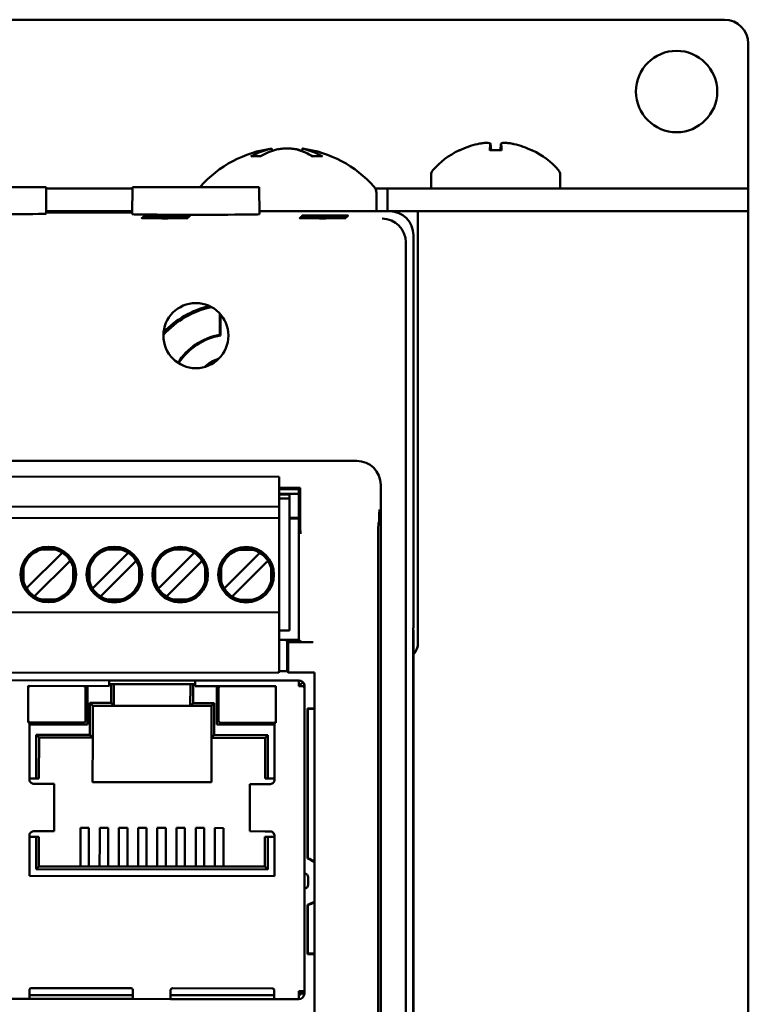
# Model space of a CAD drawing. Header units: inches. Extents: x 1.3 to 23.8, y 0.4 to 18.6.
# Tile 9 of 17: x 10.4 to 12, y 10 to 12.1. Entities that reach past the tile are written whole.
import ezdxf

# ---------------------------------------------------------------- set-up
doc = ezdxf.new("R2010")
doc.units = ezdxf.units.IN
doc.header["$LTSCALE"] = 0.8
doc.header["$MEASUREMENT"] = 0
doc.layers.add('Visible (ANSI)', color=7, linetype='Continuous', lineweight=50)

msp = doc.modelspace()

# ---------------------------------------------------------------- linework, layer by layer
at = {"layer": 'Visible (ANSI)'}
for p, q in [((9.2074, 12.1026), (11.9074, 12.1026)), ((11.9574, 12.0526), (11.9574, 11.7505)), ((10.9616, 11.8335), (10.962, 11.8286)), ((11.0252, 11.8335), (11.0247, 11.828)), ((11.4416, 11.8303), (11.4172, 11.8303)), ((11.4184, 11.8433), (11.4195, 11.8303)), ((11.4404, 11.8433), (11.4393, 11.8303)), ((10.9373, 11.8175), (10.9192, 11.8175)), ((11.0655, 11.8175), (11.0465, 11.8175)), ((11.2944, 11.7785), (11.2944, 11.7504)), ((11.5644, 11.7785), (11.5644, 11.7504)), ((10.0654, 11.7526), (10.4894, 11.7526)), ((10.4894, 11.7526), (10.4899, 11.6977)), ((10.6701, 11.7504), (10.4894, 11.7504)), ((10.6701, 11.7526), (10.6696, 11.6964)), ((10.6701, 11.7526), (10.9352, 11.7526)), ((10.9352, 11.7526), (10.9357, 11.6964)), ((11.1774, 11.7504), (11.2029, 11.7504)), ((11.2029, 11.7504), (11.2029, 11.7026)), ((11.3587, 11.7504), (11.2029, 11.7504)), ((11.3587, 11.7504), (11.5001, 11.7504)), ((11.9074, 11.7504), (11.5001, 11.7504)), ((11.9074, 11.7504), (11.9574, 11.7504)), ((11.9574, 11.7505), (11.9574, 11.7504)), ((11.9574, 11.7026), (11.9574, 11.7504)), ((11.1799, 11.7407), (11.1799, 11.7026)), ((10.6697, 11.7026), (10.4898, 11.7026)), ((10.4899, 11.7011), (10.6696, 11.7011)), ((11.2074, 11.7026), (10.9356, 11.7026)), ((11.2074, 11.7026), (11.2669, 11.7026)), ((11.2669, 11.7026), (11.2669, 10.8026)), ((11.9374, 11.7026), (11.2669, 11.7026)), ((11.9374, 11.7026), (11.9574, 11.7026)), ((11.9574, 8.2026), (11.9574, 11.7026)), ((10.6696, 11.7), (10.4899, 11.7)), ((10.7311, 11.6886), (10.7311, 11.6877)), ((10.7311, 11.6886), (10.7439, 11.6886)), ((10.7439, 11.6877), (10.7311, 11.6877)), ((10.7328, 11.6903), (10.7328, 11.6895)), ((10.7328, 11.6903), (10.7457, 11.6903)), ((10.7457, 11.6895), (10.7328, 11.6895)), ((10.7346, 11.6921), (10.7346, 11.6912)), ((10.7346, 11.6921), (10.7474, 11.6921)), ((10.7474, 11.6912), (10.7346, 11.6912)), ((10.7363, 11.6938), (10.7363, 11.693)), ((10.7363, 11.6938), (10.7492, 11.6938)), ((10.7492, 11.693), (10.7363, 11.693)), ((10.7439, 11.6886), (10.7439, 11.6877)), ((10.7457, 11.6903), (10.7457, 11.6895)), ((10.7474, 11.6921), (10.7474, 11.6912)), ((10.7492, 11.6938), (10.7492, 11.693)), ((11.0611, 11.6886), (11.0611, 11.6877)), ((11.0611, 11.6886), (11.0739, 11.6886)), ((11.0739, 11.6877), (11.0611, 11.6877)), ((11.0628, 11.6903), (11.0628, 11.6895)), ((11.0628, 11.6903), (11.0757, 11.6903)), ((11.0757, 11.6895), (11.0628, 11.6895)), ((11.0646, 11.6921), (11.0646, 11.6912)), ((11.0646, 11.6921), (11.0774, 11.6921)), ((11.0774, 11.6912), (11.0646, 11.6912)), ((11.0663, 11.6938), (11.0663, 11.693)), ((11.0663, 11.6938), (11.0792, 11.6938)), ((11.0792, 11.693), (11.0663, 11.693)), ((11.0739, 11.6886), (11.0739, 11.6877)), ((11.0757, 11.6903), (11.0757, 11.6895)), ((11.0774, 11.6921), (11.0774, 11.6912)), ((11.0792, 11.6938), (11.0792, 11.693)), ((11.2574, 10.8326), (11.2574, 11.6526)), ((11.2416, 11.6368), (11.2416, 8.2684)), ((10.8524, 11.4448), (10.8524, 11.4892)), ((10.8542, 11.4871), (10.8542, 11.4433)), ((11.1389, 11.1811), (9.9759, 11.1811)), ((10.15, 11.149), (10.9767, 11.1482)), ((10.9767, 11.1482), (10.9767, 11.1403)), ((10.9767, 11.1403), (10.9767, 11.0852)), ((11.1889, 8.7741), (11.1889, 11.1311)), ((11.0208, 11.1251), (10.9767, 11.1251)), ((10.9767, 11.1219), (11.0179, 11.1219)), ((11.0179, 11.1122), (10.9767, 11.1122)), ((11.0179, 11.1121), (10.9767, 11.1121)), ((10.9984, 11.1107), (10.9767, 11.1108)), ((10.9984, 11.1107), (10.9983, 11.1029)), ((11.0208, 11.1251), (11.0179, 11.1219)), ((11.0179, 11.1219), (11.0179, 10.8078)), ((11.0208, 11.0722), (11.0208, 11.1251)), ((10.9767, 11.0852), (10.1499, 11.086)), ((10.9767, 11.1029), (10.9983, 11.1029)), ((10.9767, 11.0616), (10.9767, 11.0852)), ((10.9981, 10.8273), (10.9983, 11.1029)), ((10.9767, 11.0616), (10.1499, 11.0623)), ((10.9766, 11.0537), (10.9765, 10.8726)), ((10.9767, 11.0616), (10.9766, 11.0537)), ((10.9983, 11.0621), (11.0179, 11.0621)), ((11.0179, 11.0611), (10.9983, 11.0611)), ((11.1857, 11.0541), (11.1844, 11.0527)), ((10.519, 10.9853), (10.4528, 10.9192)), ((10.5088, 10.9961), (10.4798, 10.9961)), ((10.5233, 10.9896), (10.519, 10.9853)), ((10.6568, 10.9852), (10.5906, 10.9191)), ((10.6466, 10.9959), (10.6176, 10.996)), ((10.6611, 10.9895), (10.6568, 10.9852)), ((10.7946, 10.985), (10.7284, 10.919)), ((10.7844, 10.9958), (10.7554, 10.9958)), ((10.7989, 10.9893), (10.7946, 10.985)), ((10.9324, 10.9849), (10.8662, 10.9188)), ((10.9222, 10.9957), (10.8932, 10.9957)), ((10.9367, 10.9892), (10.9324, 10.9849)), ((10.4695, 10.9025), (10.5357, 10.9686)), ((10.54, 10.9729), (10.5357, 10.9686)), ((10.6073, 10.9024), (10.6735, 10.9684)), ((10.6778, 10.9727), (10.6735, 10.9684)), ((10.7451, 10.9022), (10.8113, 10.9683)), ((10.8156, 10.9726), (10.8113, 10.9683)), ((10.8829, 10.9021), (10.9491, 10.9682)), ((10.9534, 10.9725), (10.9491, 10.9682)), ((10.4421, 10.9585), (10.4421, 10.9294)), ((10.5464, 10.9293), (10.5464, 10.9584)), ((10.5799, 10.9584), (10.5799, 10.9293)), ((10.6842, 10.9292), (10.6842, 10.9583)), ((10.7177, 10.9582), (10.7177, 10.9292)), ((10.822, 10.9291), (10.822, 10.9581)), ((10.8555, 10.9581), (10.8555, 10.929)), ((10.9598, 10.9289), (10.9598, 10.958)), ((11.1833, 10.9277), (11.1833, 8.8536)), ((10.4528, 10.9192), (10.4485, 10.9149)), ((10.4695, 10.9025), (10.4652, 10.8982)), ((10.5906, 10.9191), (10.5863, 10.9148)), ((10.6073, 10.9024), (10.603, 10.8981)), ((10.7284, 10.919), (10.7241, 10.9147)), ((10.7451, 10.9022), (10.7408, 10.898)), ((10.8662, 10.9188), (10.8619, 10.9145)), ((10.8829, 10.9021), (10.8786, 10.8978)), ((10.5087, 10.8917), (10.4797, 10.8918)), ((10.6465, 10.8916), (10.6175, 10.8916)), ((10.7843, 10.8915), (10.7553, 10.8915)), ((10.9221, 10.8913), (10.8931, 10.8914)), ((10.1497, 10.8655), (10.9765, 10.8647)), ((10.9765, 10.8647), (10.9764, 10.7466)), ((10.9765, 10.8726), (10.9765, 10.8647)), ((10.9764, 10.8273), (10.9981, 10.8273)), ((11.2565, 10.7788), (11.2569, 10.8322)), ((11.2565, 10.7768), (11.257, 10.8272)), ((11.2569, 10.8322), (11.2574, 10.8326)), ((11.2574, 10.8276), (11.2569, 10.8276)), ((11.257, 10.8272), (11.2569, 10.8272)), ((11.2574, 10.8276), (11.257, 10.8272)), ((11.2574, 9.0776), (11.2574, 10.8276)), ((11.0179, 10.8078), (10.9764, 10.8078)), ((10.993, 10.8052), (10.9958, 10.8024)), ((11.0481, 10.8024), (10.9958, 10.8024)), ((10.9958, 10.8024), (10.9958, 10.7395)), ((11.0231, 10.8026), (11.0179, 10.8078)), ((10.9932, 10.7421), (10.9932, 10.7802)), ((11.2565, 9.1265), (11.2565, 10.7788)), ((11.2565, 10.7768), (11.2565, 9.1285)), ((11.2565, 10.7768), (11.2565, 10.7768)), ((10.1496, 10.7395), (10.9763, 10.7387)), ((10.9764, 10.7466), (10.9763, 10.7387)), ((10.9763, 10.7421), (10.9932, 10.7421)), ((10.9932, 10.7421), (10.9958, 10.7395)), ((10.9958, 10.7395), (11.0503, 10.7395)), ((11.0503, 10.7395), (11.0503, 9.3465)), ((10.6213, 10.7228), (10.404, 10.723)), ((10.8008, 10.7226), (10.6213, 10.7228)), ((10.6213, 10.7228), (10.6213, 10.711)), ((10.6213, 10.7149), (10.6236, 10.7149)), ((10.6311, 10.7149), (10.6236, 10.7149)), ((10.6311, 10.7149), (10.6311, 10.711)), ((10.791, 10.7148), (10.6311, 10.7149)), ((10.7985, 10.7148), (10.791, 10.7148)), ((10.791, 10.7108), (10.791, 10.7148)), ((10.7985, 10.7148), (10.8008, 10.7148)), ((10.8008, 10.7108), (10.8008, 10.7226)), ((11.0181, 10.7224), (10.8008, 10.7226)), ((11.0181, 10.7224), (11.0181, 10.7106)), ((11.0209, 10.7134), (11.0265, 10.719)), ((10.4522, 10.7112), (10.4521, 10.6348)), ((10.6213, 10.711), (10.4522, 10.7112)), ((10.5718, 10.6386), (10.5719, 10.7071)), ((10.5758, 10.711), (10.5757, 10.6307)), ((10.6252, 10.6756), (10.6252, 10.711)), ((10.6311, 10.711), (10.6311, 10.6697)), ((10.7909, 10.6695), (10.791, 10.7108)), ((10.7969, 10.7108), (10.7968, 10.6754)), ((10.9699, 10.7107), (10.8008, 10.7108)), ((10.8463, 10.7108), (10.8462, 10.6305)), ((10.8502, 10.7068), (10.8501, 10.6383)), ((10.9698, 10.6343), (10.9699, 10.7107)), ((11.0265, 10.7106), (11.0181, 10.7106)), ((11.0265, 10.7106), (11.0299, 10.7106)), ((11.0299, 10.7055), (11.0293, 10.074)), ((11.0299, 10.7106), (11.0299, 10.7055)), ((10.581, 10.6091), (10.5811, 10.6756)), ((10.5811, 10.6756), (10.6252, 10.6756)), ((10.587, 10.6697), (10.5811, 10.6756)), ((10.6252, 10.6756), (10.6311, 10.6697)), ((10.7968, 10.6754), (10.7909, 10.6695)), ((10.7968, 10.6754), (10.8409, 10.6754)), ((10.8409, 10.6754), (10.835, 10.6695)), ((10.8409, 10.6754), (10.8409, 10.6088)), ((10.587, 10.6697), (10.5869, 10.6032)), ((10.6311, 10.6697), (10.587, 10.6697)), ((10.7909, 10.6695), (10.6311, 10.6697)), ((10.835, 10.6695), (10.7909, 10.6695)), ((10.8349, 10.6029), (10.835, 10.6695)), ((11.0358, 10.6642), (11.0503, 10.6642)), ((11.0358, 10.6642), (11.0358, 10.3505)), ((11.0358, 10.6642), (11.0369, 10.6632)), ((11.0503, 10.6632), (11.0369, 10.6632)), ((11.0369, 10.6632), (11.0369, 10.3512)), ((10.4521, 10.6348), (10.4551, 10.6348)), ((10.4551, 10.6348), (10.4549, 10.5143)), ((10.456, 10.6348), (10.5678, 10.6347)), ((10.8541, 10.6344), (10.9659, 10.6343)), ((10.9667, 10.5138), (10.9669, 10.6343)), ((10.9669, 10.6343), (10.9698, 10.6343)), ((10.5757, 10.6307), (10.455, 10.6308)), ((10.8462, 10.6305), (10.9669, 10.6304)), ((10.4687, 10.5182), (10.4688, 10.6092)), ((10.4688, 10.6092), (10.581, 10.6091)), ((10.4747, 10.6033), (10.4688, 10.6092)), ((10.4747, 10.6033), (10.4746, 10.5182)), ((10.5869, 10.6032), (10.4747, 10.6033)), ((10.5869, 10.6032), (10.581, 10.6091)), ((10.5869, 10.6032), (10.5868, 10.5102)), ((10.8409, 10.6088), (10.8349, 10.6029)), ((10.9471, 10.6028), (10.8349, 10.6029)), ((10.8349, 10.51), (10.8349, 10.6029)), ((10.8409, 10.6088), (10.9531, 10.6087)), ((10.9471, 10.6028), (10.9531, 10.6087)), ((10.9471, 10.5178), (10.9471, 10.6028)), ((10.9531, 10.6087), (10.953, 10.5178)), ((10.4549, 10.5182), (10.4687, 10.5182)), ((10.4687, 10.5182), (10.4746, 10.5182)), ((10.5868, 10.5102), (10.8349, 10.51)), ((10.9471, 10.5178), (10.953, 10.5178)), ((10.953, 10.5178), (10.9668, 10.5178)), ((10.4742, 10.5064), (10.4652, 10.5064)), ((10.5058, 10.5064), (10.4742, 10.5064)), ((10.5062, 10.5064), (10.5058, 10.5064)), ((10.5062, 10.5064), (10.5061, 10.408)), ((10.9155, 10.506), (10.9154, 10.4076)), ((10.9159, 10.506), (10.9155, 10.506)), ((10.9475, 10.506), (10.9159, 10.506)), ((10.9565, 10.506), (10.9475, 10.506)), ((10.4651, 10.408), (10.4741, 10.408)), ((10.5057, 10.408), (10.4741, 10.408)), ((10.5061, 10.408), (10.5057, 10.408)), ((10.5613, 10.3712), (10.5613, 10.4147)), ((10.5613, 10.4147), (10.5791, 10.4147)), ((10.579, 10.3712), (10.5791, 10.4147)), ((10.6015, 10.3712), (10.6015, 10.4147)), ((10.6015, 10.4147), (10.6192, 10.4147)), ((10.6192, 10.3712), (10.6192, 10.4147)), ((10.6416, 10.3712), (10.6417, 10.4146)), ((10.6417, 10.4146), (10.6594, 10.4146)), ((10.6593, 10.3712), (10.6594, 10.4146)), ((10.6818, 10.4146), (10.6995, 10.4146)), ((10.6818, 10.3711), (10.6818, 10.4146)), ((10.6995, 10.3711), (10.6995, 10.4146)), ((10.7219, 10.3711), (10.722, 10.4146)), ((10.7397, 10.4146), (10.722, 10.4146)), ((10.7396, 10.3711), (10.7397, 10.4146)), ((10.7798, 10.4145), (10.7621, 10.4145)), ((10.7621, 10.3711), (10.7621, 10.4145)), ((10.7798, 10.371), (10.7798, 10.4145)), ((10.8022, 10.371), (10.8023, 10.4145)), ((10.82, 10.4145), (10.8023, 10.4145)), ((10.82, 10.371), (10.82, 10.4145)), ((10.8602, 10.4144), (10.8424, 10.4145)), ((10.8424, 10.371), (10.8424, 10.4145)), ((10.8601, 10.371), (10.8602, 10.4144)), ((10.9158, 10.4076), (10.9154, 10.4076)), ((10.9474, 10.4075), (10.9158, 10.4076)), ((10.9474, 10.4075), (10.9564, 10.4075)), ((10.4548, 10.4001), (10.4547, 10.3147)), ((10.4686, 10.3962), (10.4548, 10.3962)), ((10.4685, 10.3285), (10.4686, 10.3962)), ((10.4745, 10.3962), (10.4686, 10.3962)), ((10.4745, 10.3962), (10.4745, 10.3344)), ((10.9469, 10.3339), (10.947, 10.3957)), ((10.9529, 10.3957), (10.947, 10.3957)), ((10.9529, 10.3957), (10.9528, 10.328)), ((10.9666, 10.3957), (10.9529, 10.3957)), ((10.9666, 10.3142), (10.9666, 10.3996)), ((10.5613, 10.3712), (10.5613, 10.3489)), ((10.579, 10.3712), (10.579, 10.3488)), ((10.6015, 10.3712), (10.6014, 10.3488)), ((10.6192, 10.3712), (10.6192, 10.3488)), ((10.6416, 10.3712), (10.6416, 10.3488)), ((10.6593, 10.3712), (10.6593, 10.3488)), ((10.6818, 10.3711), (10.6817, 10.3487)), ((10.6995, 10.3711), (10.6995, 10.3487)), ((10.7219, 10.3711), (10.7219, 10.3487)), ((10.7396, 10.3711), (10.7396, 10.3487)), ((10.7621, 10.3711), (10.7621, 10.3487)), ((10.7798, 10.371), (10.7798, 10.3486)), ((10.8022, 10.371), (10.8022, 10.3486)), ((10.82, 10.371), (10.8199, 10.3486)), ((10.8424, 10.371), (10.8424, 10.3486)), ((10.8601, 10.371), (10.8601, 10.3486)), ((10.5613, 10.3343), (10.5613, 10.3489)), ((10.579, 10.3343), (10.579, 10.3488)), ((10.6014, 10.3343), (10.6014, 10.3488)), ((10.6191, 10.3342), (10.6192, 10.3488)), ((10.6416, 10.3342), (10.6416, 10.3488)), ((10.6593, 10.3342), (10.6593, 10.3488)), ((10.6817, 10.3342), (10.6817, 10.3487)), ((10.6995, 10.3342), (10.6995, 10.3487)), ((10.7219, 10.3341), (10.7219, 10.3487)), ((10.7396, 10.3341), (10.7396, 10.3487)), ((10.762, 10.3341), (10.7621, 10.3487)), ((10.7798, 10.3341), (10.7798, 10.3486)), ((10.8022, 10.3341), (10.8022, 10.3486)), ((10.8199, 10.334), (10.8199, 10.3486)), ((10.8424, 10.334), (10.8424, 10.3486)), ((10.8601, 10.334), (10.8601, 10.3486)), ((10.4745, 10.3344), (10.4685, 10.3285)), ((10.9528, 10.328), (10.4685, 10.3285)), ((10.4745, 10.3344), (10.9469, 10.3339)), ((10.9469, 10.3339), (10.9528, 10.328)), ((10.4547, 10.3147), (10.9666, 10.3142)), ((11.0374, 10.296), (11.0374, 10.3118)), ((11.0358, 10.2542), (11.0358, 10.1511)), ((11.0369, 10.2534), (11.0369, 10.1521)), ((11.0369, 10.1521), (11.0358, 10.1511)), ((11.0503, 10.1511), (11.0358, 10.1511)), ((11.0369, 10.1521), (11.0503, 10.1521)), ((10.6671, 10.0798), (10.4585, 10.08)), ((10.7537, 10.0798), (10.9624, 10.0796)), ((10.4545, 10.0576), (10.4033, 10.0577)), ((10.4545, 10.0761), (10.4545, 10.0694)), ((10.4545, 10.0576), (10.4545, 10.0694)), ((10.4545, 10.0655), (10.671, 10.0653)), ((10.4545, 10.0576), (10.4584, 10.0576)), ((10.4584, 10.0576), (10.6671, 10.0574)), ((10.6671, 10.0574), (10.671, 10.0574)), ((10.671, 10.0692), (10.6711, 10.0759)), ((10.671, 10.0692), (10.671, 10.0574)), ((10.7498, 10.0573), (10.671, 10.0574)), ((10.7498, 10.0691), (10.7498, 10.0758)), ((10.7498, 10.0691), (10.7498, 10.0573)), ((10.7498, 10.0652), (10.9663, 10.065)), ((10.7537, 10.0573), (10.7498, 10.0573)), ((10.9624, 10.0571), (10.7537, 10.0573)), ((10.9663, 10.0571), (10.9624, 10.0571)), ((10.9663, 10.0756), (10.9663, 10.0689)), ((10.9663, 10.0571), (10.9663, 10.0689)), ((11.0175, 10.0571), (10.9663, 10.0571)), ((11.0175, 10.074), (11.0293, 10.074)), ((11.0175, 10.074), (11.0175, 10.0689)), ((11.0175, 10.0689), (11.0203, 10.0689)), ((11.0175, 10.0689), (11.0175, 10.0571)), ((11.0203, 10.0689), (11.0203, 10.074)), ((11.0214, 10.074), (11.0214, 10.0689)), ((11.0214, 10.0689), (11.0293, 10.0689)), ((11.0293, 10.074), (11.0293, 10.0689))]:
    msp.add_line(p, q, dxfattribs=at)
for centre, radius in [((11.8074, 11.9526), 0.085), ((10.8026, 11.4428), 0.068), ((10.4943, 10.9439), 0.0581), ((10.6321, 10.9438), 0.0581), ((10.7698, 10.9436), 0.0581), ((10.9076, 10.9435), 0.0581)]:
    msp.add_circle(centre, radius, dxfattribs=at)
for centre, radius, start, end in [((11.9074, 12.0526), 0.05, 0, 90), ((10.9934, 11.5932), 0.2424, 97.5437, 138.4591), ((10.9934, 11.5932), 0.2424, 41.5409, 82.4563), ((11.4294, 11.6719), 0.1755, 115.9738, 138.3884), ((11.355, 11.8247), 0.0056, 93.0312, 115.9738), ((11.5038, 11.8247), 0.0056, 64.0262, 86.9688), ((11.4294, 11.6719), 0.1755, 41.6116, 64.0262), ((11.3094, 11.7785), 0.015, 138.3884, 180), ((11.5494, 11.7785), 0.015, 0, 41.6116), ((10.8269, 11.7407), 0.02, 138.4591, 143.3755), ((11.1599, 11.7407), 0.02, 0, 41.5409), ((10.8774, 11.3126), 0.1945, 102.5279, 137.2191), ((10.8774, 11.3126), 0.1978, 103.6853, 136.0617), ((10.8774, 11.3126), 0.1345, 100.7121, 146.8179), ((10.8774, 11.3126), 0.1327, 100.0612, 146.8153), ((10.8774, 11.3126), 0.0863, 107.9565, 131.7905), ((10.8774, 11.3126), 0.084, 111.7175, 128.0295), ((10.4943, 10.9439), 0.0541, 105.444, 164.4465), ((10.4943, 10.9439), 0.0541, 15.444, 74.4465), ((10.6321, 10.9438), 0.0541, 105.444, 164.4465), ((10.6321, 10.9438), 0.0541, 15.444, 74.4465), ((10.7698, 10.9436), 0.0541, 105.444, 164.4465), ((10.7698, 10.9436), 0.0541, 15.444, 74.4465), ((10.9076, 10.9435), 0.0541, 105.444, 164.4465), ((10.9076, 10.9435), 0.0541, 15.444, 74.4465), ((10.4943, 10.9439), 0.0541, 195.444, 254.4465), ((10.4943, 10.9439), 0.0541, 285.444, 344.4465), ((10.6321, 10.9438), 0.0541, 195.444, 254.4465), ((10.6321, 10.9438), 0.0541, 285.444, 344.4465), ((10.7698, 10.9436), 0.0541, 195.444, 254.4465), ((10.7698, 10.9436), 0.0541, 285.444, 344.4465), ((10.9076, 10.9435), 0.0541, 195.444, 254.4465), ((10.9076, 10.9435), 0.0541, 285.444, 344.4465), ((11.2274, 10.8026), 0.0395, 319.4196, 0), ((11.0181, 10.7106), 0.0118, 44.9452, 89.9452), ((11.0181, 10.7106), 0.00394, 44.9452, 89.9452), ((10.4561, 10.7072), 0.00394, 89.9452, 179.9452), ((10.5679, 10.7071), 0.00394, 359.9452, 89.9452), ((10.8541, 10.7068), 0.00394, 89.9452, 179.9452), ((10.9659, 10.7067), 0.00394, 359.9452, 89.9452), ((11.0142, 10.7067), 0.00787, 29.9452, 59.9452), ((10.456, 10.6387), 0.00394, 179.9452, 269.9452), ((10.5679, 10.6386), 0.00394, 269.9452, 359.9452), ((10.8541, 10.6383), 0.00394, 179.9452, 269.9452), ((10.9659, 10.6382), 0.00394, 269.9452, 359.9452), ((11.0207, 10.3023), 0.0505, 54.0787, 72.5449), ((11.0207, 10.3023), 0.0515, 54.901, 71.7057), ((11.0295, 10.3118), 0.00787, 359.9452, 89.9452), ((11.0295, 10.296), 0.00787, 269.9452, 359.9452), ((11.0207, 10.3023), 0.0505, 287.4551, 305.9213), ((11.0207, 10.3023), 0.0515, 288.2943, 305.099), ((10.4585, 10.0761), 0.00394, 89.9452, 179.9452), ((10.6671, 10.0759), 0.00394, 359.9452, 89.9452), ((10.7537, 10.0758), 0.00394, 89.9452, 179.9452), ((10.9624, 10.0756), 0.00394, 359.9452, 89.9452), ((11.0175, 10.0689), 0.0118, 269.9452, 359.9452), ((11.0175, 10.0689), 0.00394, 269.9452, 359.9452)]:
    msp.add_arc(centre, radius, start, end, dxfattribs=at)
for centre, major_axis, ratio, start_param, end_param in [((10.9997, 11.594), (-0.0317, 0.2402), 0.74634, 0.095241, 0.294141), ((10.9865, 11.594), (0.0291, 0.2405), 0.689166, 0.276812, 0.475712), ((11.0006, 11.594), (-0.0281, 0.2406), 0.659834, 5.813878, 6.012778), ((11.0003, 11.594), (-0.0291, 0.2405), 0.689166, 5.963289, 6.006373), ((10.9868, 11.594), (0.0304, 0.2403), 0.719342, 5.981502, 6.180402), ((11.429, 11.6725), (0.1419, 0.103), 0.994184, 1.162703, 1.391464), ((11.4357, 11.6725), (-0.0153, 0.1747), 0.063267, 0.217042, 0.445804), ((11.4231, 11.6725), (0.0153, 0.1747), 0.063267, 5.837382, 6.066143), ((11.4298, 11.6725), (0.1419, -0.103), 0.994184, 1.750128, 1.978889), ((11.2074, 11.6526), (0.0354, 0.0354), 0.999924, 5.497825, 7.068545), ((10.2774, 11.6977), (-0.2125, 0), 0.008727, 6.28311, 9.424854), ((10.8026, 11.6964), (-0.133, 0), 0.008727, 6.283109, 9.424854), ((10.7375, 11.6882), (-0.0482, 0), 0.008727, 4.846382, 7.720009), ((10.7393, 11.6899), (-0.0482, 0), 0.008727, 4.846382, 7.720009), ((10.741, 11.6916), (-0.0482, 0), 0.008727, 4.846382, 7.720009), ((10.7427, 11.6934), (-0.0482, 0), 0.008727, 4.846382, 7.720009), ((10.7375, 11.6882), (-0.0482, 0), 0.008727, 1.704769, 4.578396), ((10.7393, 11.6899), (-0.0482, 0), 0.008727, 1.704769, 4.578396), ((10.741, 11.6916), (-0.0482, 0), 0.008727, 1.704769, 4.578396), ((10.7427, 11.6934), (-0.0482, 0), 0.008727, 1.704769, 4.578396), ((11.0675, 11.6882), (-0.0482, 0), 0.008727, 4.846382, 7.720009), ((11.0693, 11.6899), (-0.0482, 0), 0.008727, 4.846382, 7.720009), ((11.071, 11.6916), (-0.0482, 0), 0.008727, 4.846382, 7.720009), ((11.0727, 11.6934), (-0.0482, 0), 0.008727, 4.846382, 7.720009), ((11.0675, 11.6882), (-0.0482, 0), 0.008727, 1.704769, 4.578396), ((11.0693, 11.6899), (-0.0482, 0), 0.008727, 1.704769, 4.578396), ((11.071, 11.6916), (-0.0482, 0), 0.008727, 1.704769, 4.578396), ((11.0727, 11.6934), (-0.0482, 0), 0.008727, 1.704769, 4.578396), ((11.192, 11.6373), (-0.0192, 0.0463), 0.987735, 4.324034, 5.886104), ((11.1916, 11.6368), (0.0354, 0.0354), 0.999924, 5.497825, 5.506476), ((11.1389, 11.1311), (0.0354, 0.0354), 0.999924, 5.497825, 7.068545), ((11.1844, 10.9277), (0, 0.125), 0.008727, 0.008727, 1.570796), ((10.993, 10.7802), (0, -0.025), 0.008727, 1.570796, 3.132866), ((11.0481, 10.8026), (-0.025, 0), 0.008727, 0.008727, 1.570796), ((10.6236, 10.711), (0, 0.00394), 0.414214, 4.712389, 6.283185), ((10.7985, 10.7108), (0, 0.00394), 0.414214, 0, 1.570796)]:
    msp.add_ellipse(centre, major_axis=major_axis, ratio=ratio, start_param=start_param, end_param=end_param, dxfattribs=at)
for points, knots in [([(11.3913, 11.8429), (11.3944, 11.8436), (11.3979, 11.8442), (11.4042, 11.8451), (11.4072, 11.8454), (11.412, 11.8455), (11.4142, 11.8454), (11.4172, 11.8447), (11.418, 11.8442), (11.4184, 11.8434), (11.4184, 11.8432), (11.4184, 11.8429)], [0, 0, 0, 0, 0.0245201, 0.0245201, 0.0490401, 0.0490401, 0.0733788, 0.0733788, 0.0977174, 0.0977174, 0.1059587, 0.1059587, 0.1059587, 0.1059587]), ([(11.4405, 11.8429), (11.4403, 11.8436), (11.4408, 11.8442), (11.443, 11.8451), (11.4448, 11.8454), (11.4491, 11.8455), (11.4518, 11.8454), (11.4578, 11.8447), (11.4611, 11.8442), (11.4653, 11.8434), (11.4664, 11.8432), (11.4675, 11.8429)], [0, 0, 0, 0, 0.0245201, 0.0245201, 0.0490401, 0.0490401, 0.0733788, 0.0733788, 0.0977174, 0.0977174, 0.1059587, 0.1059587, 0.1059587, 0.1059587]), ([(10.9616, 11.8335), (10.9616, 11.8336), (10.9609, 11.8334), (10.958, 11.8327), (10.9557, 11.8321), (10.9524, 11.8312), (10.9518, 11.831), (10.9511, 11.8309)], [0.06257948, 0.06257948, 0.06257948, 0.06257948, 0.0912553, 0.0912553, 0.12159464, 0.12159464, 0.12829742, 0.12829742, 0.12829742, 0.12829742]), ([(10.9692, 11.8309), (10.972, 11.8316), (10.9755, 11.8323), (10.9832, 11.8332), (10.9875, 11.8335), (10.9955, 11.8336), (10.9997, 11.8334), (11.0076, 11.8327), (11.0112, 11.8321), (11.0147, 11.8312), (11.0153, 11.831), (11.0159, 11.8309)], [0, 0, 0, 0, 0.030458, 0.030458, 0.060916, 0.060916, 0.0912553, 0.0912553, 0.1215946, 0.1215946, 0.1282974, 0.1282974, 0.1282974, 0.1282974]), ([(11.0176, 11.8309), (11.0148, 11.8316), (11.0113, 11.8323), (11.0036, 11.8332), (10.9993, 11.8335), (10.9947, 11.8335), (10.9941, 11.8336), (10.9934, 11.8335)], [0, 0, 0, 0, 0.03045798, 0.03045798, 0.06091597, 0.06091597, 0.06575635, 0.06575635, 0.06575635, 0.06575635]), ([(11.0348, 11.8309), (11.032, 11.8316), (11.0295, 11.8323), (11.0262, 11.8332), (11.0253, 11.8335), (11.0252, 11.8335), (11.0252, 11.8336), (11.0252, 11.8335)], [0, 0, 0, 0, 0.03045798, 0.03045798, 0.06091597, 0.06091597, 0.06575635, 0.06575635, 0.06575635, 0.06575635]), ([(11.4171, 11.8297), (11.4171, 11.8298), (11.4171, 11.8298), (11.4171, 11.8301), (11.4172, 11.8303), (11.4172, 11.8303)], [0.015061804, 0.015061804, 0.015061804, 0.015061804, 0.015911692, 0.015911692, 0.021209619, 0.021209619, 0.021209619, 0.021209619]), ([(11.4416, 11.8303), (11.4416, 11.8303), (11.4417, 11.8301), (11.4417, 11.8298), (11.4417, 11.8298), (11.4417, 11.8297)], [0.063402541, 0.063402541, 0.063402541, 0.063402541, 0.068700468, 0.068700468, 0.069550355, 0.069550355, 0.069550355, 0.069550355]), ([(10.9174, 11.817), (10.9174, 11.817), (10.9174, 11.817), (10.9179, 11.8173), (10.9186, 11.8175), (10.9192, 11.8175)], [0.017596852, 0.017596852, 0.017596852, 0.017596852, 0.01762601, 0.01762601, 0.023499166, 0.023499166, 0.023499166, 0.023499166]), ([(11.0655, 11.8175), (11.066, 11.8175), (11.0667, 11.8173), (11.0672, 11.817), (11.0672, 11.817), (11.0672, 11.817)], [0.070224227, 0.070224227, 0.070224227, 0.070224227, 0.076097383, 0.076097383, 0.076126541, 0.076126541, 0.076126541, 0.076126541]), ([(11.0208, 11.0722), (11.0208, 11.0682), (11.0208, 11.0637), (11.0208, 11.0534), (11.0208, 11.0485), (11.0209, 11.039), (11.0209, 11.034), (11.021, 11.0291), (11.021, 11.0291), (11.021, 11.029)], [0, 0, 0, 0, 0.0304487, 0.0304487, 0.0657904, 0.0657904, 0.1145302, 0.1145302, 0.1149879, 0.1149879, 0.1149879, 0.1149879]), ([(11.1857, 11.0541), (11.1858, 11.0541), (11.1858, 11.0549), (11.1859, 11.0588), (11.1859, 11.0619), (11.186, 11.0693), (11.1861, 11.0743), (11.1861, 11.0794), (11.1861, 11.0794), (11.1861, 11.0794)], [0, 0, 0, 0, 0.0302867, 0.0302867, 0.0656682, 0.0656682, 0.1146511, 0.1146511, 0.1151055, 0.1151055, 0.1151055, 0.1151055]), ([(10.4798, 10.9961), (10.48, 10.9962), (10.4803, 10.9962), (10.4851, 10.9977), (10.4897, 10.9988), (10.4943, 10.9988), (10.4989, 10.9988), (10.5035, 10.9976), (10.5083, 10.9962), (10.5086, 10.9961), (10.5088, 10.9961)], [-0.03682745, -0.03682745, -0.03682745, -0.03682745, -0.03477651, -0.03477651, 0, 0, 0, 0.03477651, 0.03477651, 0.03682745, 0.03682745, 0.03682745, 0.03682745]), ([(10.6176, 10.996), (10.6178, 10.996), (10.6181, 10.9961), (10.6229, 10.9975), (10.6275, 10.9986), (10.6321, 10.9986), (10.6367, 10.9986), (10.6413, 10.9975), (10.6461, 10.9961), (10.6464, 10.996), (10.6466, 10.9959)], [-0.03682745, -0.03682745, -0.03682745, -0.03682745, -0.03477651, -0.03477651, 0, 0, 0, 0.03477651, 0.03477651, 0.03682745, 0.03682745, 0.03682745, 0.03682745]), ([(10.7554, 10.9958), (10.7556, 10.9959), (10.7559, 10.996), (10.7607, 10.9974), (10.7653, 10.9985), (10.7699, 10.9985), (10.7745, 10.9985), (10.7791, 10.9974), (10.7839, 10.996), (10.7842, 10.9959), (10.7844, 10.9958)], [-0.03682745, -0.03682745, -0.03682745, -0.03682745, -0.03477651, -0.03477651, 0, 0, 0, 0.03477651, 0.03477651, 0.03682745, 0.03682745, 0.03682745, 0.03682745]), ([(10.8932, 10.9957), (10.8934, 10.9958), (10.8937, 10.9958), (10.8985, 10.9973), (10.9031, 10.9984), (10.9077, 10.9984), (10.9123, 10.9984), (10.9169, 10.9972), (10.9217, 10.9958), (10.922, 10.9957), (10.9222, 10.9957)], [-0.03682745, -0.03682745, -0.03682745, -0.03682745, -0.03477651, -0.03477651, 0, 0, 0, 0.03477651, 0.03477651, 0.03682745, 0.03682745, 0.03682745, 0.03682745]), ([(10.4421, 10.9294), (10.4417, 10.9305), (10.4414, 10.9316), (10.4412, 10.9326), (10.4409, 10.9337), (10.4407, 10.9347), (10.4404, 10.9356), (10.4402, 10.9365), (10.4401, 10.9374), (10.4399, 10.9383), (10.4398, 10.9391), (10.4397, 10.9399), (10.4396, 10.9407), (10.4395, 10.9415), (10.4394, 10.9422), (10.4394, 10.9429), (10.4394, 10.9436), (10.4394, 10.9443), (10.4394, 10.945), (10.4395, 10.9457), (10.4395, 10.9464), (10.4396, 10.9472), (10.4397, 10.948), (10.4398, 10.9488), (10.4399, 10.9496), (10.4401, 10.9505), (10.4403, 10.9514), (10.4405, 10.9523), (10.4407, 10.9533), (10.4409, 10.9542), (10.4412, 10.9553), (10.4415, 10.9563), (10.4418, 10.9574), (10.4421, 10.9585)], [0, 0, 0, 0, 0.090909, 0.090909, 0.090909, 0.181818, 0.181818, 0.181818, 0.272727, 0.272727, 0.272727, 0.363636, 0.363636, 0.363636, 0.454545, 0.454545, 0.454545, 0.545455, 0.545455, 0.545455, 0.636364, 0.636364, 0.636364, 0.727273, 0.727273, 0.727273, 0.818182, 0.818182, 0.818182, 0.909091, 0.909091, 0.909091, 1, 1, 1, 1]), ([(10.5464, 10.9584), (10.5468, 10.9573), (10.5471, 10.9562), (10.5473, 10.9552), (10.5476, 10.9541), (10.5479, 10.9532), (10.5481, 10.9522), (10.5483, 10.9513), (10.5485, 10.9504), (10.5486, 10.9495), (10.5487, 10.9487), (10.5489, 10.9479), (10.5489, 10.9471), (10.549, 10.9463), (10.5491, 10.9456), (10.5491, 10.9449), (10.5491, 10.9442), (10.5491, 10.9435), (10.5491, 10.9428), (10.5491, 10.9421), (10.549, 10.9414), (10.5489, 10.9406), (10.5488, 10.9398), (10.5487, 10.939), (10.5486, 10.9382), (10.5484, 10.9373), (10.5483, 10.9364), (10.5481, 10.9355), (10.5478, 10.9346), (10.5476, 10.9336), (10.5473, 10.9325), (10.5471, 10.9315), (10.5467, 10.9304), (10.5464, 10.9293)], [0, 0, 0, 0, 0.090909, 0.090909, 0.090909, 0.181818, 0.181818, 0.181818, 0.272727, 0.272727, 0.272727, 0.363636, 0.363636, 0.363636, 0.454545, 0.454545, 0.454545, 0.545455, 0.545455, 0.545455, 0.636364, 0.636364, 0.636364, 0.727273, 0.727273, 0.727273, 0.818182, 0.818182, 0.818182, 0.909091, 0.909091, 0.909091, 1, 1, 1, 1]), ([(10.5799, 10.9293), (10.5795, 10.9304), (10.5792, 10.9315), (10.579, 10.9325), (10.5787, 10.9335), (10.5785, 10.9345), (10.5782, 10.9355), (10.578, 10.9364), (10.5779, 10.9373), (10.5777, 10.9382), (10.5776, 10.939), (10.5775, 10.9398), (10.5774, 10.9406), (10.5773, 10.9413), (10.5772, 10.9421), (10.5772, 10.9428), (10.5772, 10.9435), (10.5772, 10.9442), (10.5772, 10.9449), (10.5772, 10.9456), (10.5773, 10.9463), (10.5774, 10.9471), (10.5775, 10.9478), (10.5776, 10.9486), (10.5777, 10.9495), (10.5779, 10.9503), (10.578, 10.9512), (10.5783, 10.9522), (10.5785, 10.9531), (10.5787, 10.9541), (10.579, 10.9551), (10.5793, 10.9562), (10.5796, 10.9572), (10.5799, 10.9584)], [0, 0, 0, 0, 0.090909, 0.090909, 0.090909, 0.181818, 0.181818, 0.181818, 0.272727, 0.272727, 0.272727, 0.363636, 0.363636, 0.363636, 0.454545, 0.454545, 0.454545, 0.545455, 0.545455, 0.545455, 0.636364, 0.636364, 0.636364, 0.727273, 0.727273, 0.727273, 0.818182, 0.818182, 0.818182, 0.909091, 0.909091, 0.909091, 1, 1, 1, 1]), ([(10.6842, 10.9583), (10.6846, 10.9571), (10.6849, 10.9561), (10.6851, 10.955), (10.6854, 10.954), (10.6857, 10.953), (10.6859, 10.9521), (10.6861, 10.9511), (10.6863, 10.9502), (10.6864, 10.9494), (10.6865, 10.9485), (10.6867, 10.9477), (10.6867, 10.947), (10.6868, 10.9462), (10.6869, 10.9455), (10.6869, 10.9448), (10.6869, 10.9441), (10.6869, 10.9434), (10.6869, 10.9427), (10.6869, 10.942), (10.6868, 10.9412), (10.6867, 10.9405), (10.6866, 10.9397), (10.6865, 10.9389), (10.6864, 10.938), (10.6862, 10.9372), (10.6861, 10.9363), (10.6858, 10.9354), (10.6856, 10.9344), (10.6854, 10.9334), (10.6851, 10.9324), (10.6848, 10.9314), (10.6845, 10.9303), (10.6842, 10.9292)], [0, 0, 0, 0, 0.090909, 0.090909, 0.090909, 0.181818, 0.181818, 0.181818, 0.272727, 0.272727, 0.272727, 0.363636, 0.363636, 0.363636, 0.454545, 0.454545, 0.454545, 0.545455, 0.545455, 0.545455, 0.636364, 0.636364, 0.636364, 0.727273, 0.727273, 0.727273, 0.818182, 0.818182, 0.818182, 0.909091, 0.909091, 0.909091, 1, 1, 1, 1]), ([(10.7177, 10.9292), (10.7173, 10.9303), (10.717, 10.9314), (10.7168, 10.9324), (10.7165, 10.9334), (10.7162, 10.9344), (10.716, 10.9353), (10.7158, 10.9363), (10.7157, 10.9372), (10.7155, 10.938), (10.7154, 10.9389), (10.7153, 10.9397), (10.7152, 10.9404), (10.7151, 10.9412), (10.715, 10.9419), (10.715, 10.9426), (10.715, 10.9433), (10.715, 10.944), (10.715, 10.9447), (10.715, 10.9455), (10.7151, 10.9462), (10.7152, 10.9469), (10.7153, 10.9477), (10.7154, 10.9485), (10.7155, 10.9494), (10.7157, 10.9502), (10.7158, 10.9511), (10.7161, 10.9521), (10.7163, 10.953), (10.7165, 10.954), (10.7168, 10.955), (10.7171, 10.956), (10.7174, 10.9571), (10.7177, 10.9582)], [0, 0, 0, 0, 0.090909, 0.090909, 0.090909, 0.181818, 0.181818, 0.181818, 0.272727, 0.272727, 0.272727, 0.363636, 0.363636, 0.363636, 0.454545, 0.454545, 0.454545, 0.545455, 0.545455, 0.545455, 0.636364, 0.636364, 0.636364, 0.727273, 0.727273, 0.727273, 0.818182, 0.818182, 0.818182, 0.909091, 0.909091, 0.909091, 1, 1, 1, 1]), ([(10.822, 10.9581), (10.8224, 10.957), (10.8227, 10.9559), (10.8229, 10.9549), (10.8232, 10.9539), (10.8235, 10.9529), (10.8237, 10.952), (10.8239, 10.951), (10.824, 10.9501), (10.8242, 10.9493), (10.8243, 10.9484), (10.8244, 10.9476), (10.8245, 10.9468), (10.8246, 10.9461), (10.8247, 10.9453), (10.8247, 10.9446), (10.8247, 10.9439), (10.8247, 10.9432), (10.8247, 10.9425), (10.8247, 10.9418), (10.8246, 10.9411), (10.8245, 10.9403), (10.8244, 10.9396), (10.8243, 10.9388), (10.8242, 10.9379), (10.824, 10.9371), (10.8239, 10.9362), (10.8236, 10.9352), (10.8234, 10.9343), (10.8232, 10.9333), (10.8229, 10.9323), (10.8226, 10.9313), (10.8223, 10.9302), (10.822, 10.9291)], [0, 0, 0, 0, 0.090909, 0.090909, 0.090909, 0.181818, 0.181818, 0.181818, 0.272727, 0.272727, 0.272727, 0.363636, 0.363636, 0.363636, 0.454545, 0.454545, 0.454545, 0.545455, 0.545455, 0.545455, 0.636364, 0.636364, 0.636364, 0.727273, 0.727273, 0.727273, 0.818182, 0.818182, 0.818182, 0.909091, 0.909091, 0.909091, 1, 1, 1, 1]), ([(10.8555, 10.929), (10.8554, 10.9293), (10.8553, 10.9296), (10.8539, 10.9344), (10.8528, 10.939), (10.8528, 10.9436), (10.8528, 10.9481), (10.8539, 10.9527), (10.8553, 10.9576), (10.8554, 10.9578), (10.8555, 10.9581)], [-0.03682745, -0.03682745, -0.03682745, -0.03682745, -0.03477651, -0.03477651, 0, 0, 0, 0.03477651, 0.03477651, 0.03682745, 0.03682745, 0.03682745, 0.03682745]), ([(10.9598, 10.958), (10.9599, 10.9577), (10.96, 10.9575), (10.9614, 10.9526), (10.9625, 10.948), (10.9625, 10.9435), (10.9625, 10.9389), (10.9614, 10.9343), (10.96, 10.9295), (10.9599, 10.9292), (10.9598, 10.9289)], [-0.03682745, -0.03682745, -0.03682745, -0.03682745, -0.03477651, -0.03477651, 0, 0, 0, 0.03477651, 0.03477651, 0.03682745, 0.03682745, 0.03682745, 0.03682745]), ([(10.4797, 10.8918), (10.4799, 10.8917), (10.4802, 10.8916), (10.485, 10.8902), (10.4896, 10.8891), (10.4942, 10.8891), (10.4988, 10.889), (10.5034, 10.8902), (10.5082, 10.8916), (10.5085, 10.8916), (10.5087, 10.8917)], [0.45179193, 0.45179193, 0.45179193, 0.45179193, 0.45384287, 0.45384287, 0.48861939, 0.48861939, 0.48861939, 0.5233959, 0.5233959, 0.52544684, 0.52544684, 0.52544684, 0.52544684]), ([(10.6175, 10.8916), (10.6177, 10.8915), (10.618, 10.8915), (10.6228, 10.89), (10.6274, 10.8889), (10.632, 10.8889), (10.6366, 10.8889), (10.6412, 10.89), (10.646, 10.8914), (10.6463, 10.8915), (10.6465, 10.8916)], [0.45177369, 0.45177369, 0.45177369, 0.45177369, 0.45382463, 0.45382463, 0.48860114, 0.48860114, 0.48860114, 0.52337766, 0.52337766, 0.5254286, 0.5254286, 0.5254286, 0.5254286]), ([(10.7553, 10.8915), (10.7555, 10.8914), (10.7558, 10.8913), (10.7606, 10.8899), (10.7652, 10.8888), (10.7698, 10.8888), (10.7744, 10.8888), (10.779, 10.8899), (10.7838, 10.8913), (10.7841, 10.8914), (10.7843, 10.8915)], [0.45177369, 0.45177369, 0.45177369, 0.45177369, 0.45382463, 0.45382463, 0.48860114, 0.48860114, 0.48860114, 0.52337766, 0.52337766, 0.5254286, 0.5254286, 0.5254286, 0.5254286]), ([(10.8931, 10.8914), (10.8933, 10.8913), (10.8936, 10.8912), (10.8984, 10.8898), (10.903, 10.8887), (10.9076, 10.8887), (10.9122, 10.8887), (10.9168, 10.8898), (10.9216, 10.8912), (10.9219, 10.8913), (10.9221, 10.8913)], [0.45177369, 0.45177369, 0.45177369, 0.45177369, 0.45382463, 0.45382463, 0.48860114, 0.48860114, 0.48860114, 0.52337766, 0.52337766, 0.5254286, 0.5254286, 0.5254286, 0.5254286]), ([(11.0221, 10.7106), (11.0221, 10.7111), (11.022, 10.7116), (11.0216, 10.7126), (11.0213, 10.713), (11.0209, 10.7134)], [-0.01526468, -0.01526468, -0.01526468, -0.01526468, -0.00763234, -0.00763234, 0, 0, 0, 0]), ([(10.4549, 10.5143), (10.4549, 10.5122), (10.4561, 10.5102), (10.46, 10.5073), (10.4627, 10.5064), (10.4652, 10.5064)], [0, 0, 0, 0, 0.5, 0.5, 1, 1, 1, 1]), ([(10.9565, 10.506), (10.9589, 10.506), (10.9616, 10.5068), (10.9656, 10.5097), (10.9667, 10.5118), (10.9667, 10.5138)], [0, 0, 0, 0, 0.5, 0.5, 1, 1, 1, 1]), ([(10.4651, 10.408), (10.4626, 10.408), (10.4599, 10.4072), (10.456, 10.4042), (10.4548, 10.4022), (10.4548, 10.4001)], [0, 0, 0, 0, 0.5, 0.5, 1, 1, 1, 1]), ([(10.9666, 10.3996), (10.9666, 10.4017), (10.9655, 10.4038), (10.9615, 10.4067), (10.9588, 10.4075), (10.9564, 10.4075)], [0, 0, 0, 0, 0.5, 0.5, 1, 1, 1, 1])]:
    msp.add_open_spline(points, degree=3, knots=knots, dxfattribs=at)
for points, degree in [([(10.8524, 11.4448), (10.8533, 11.444), (10.8542, 11.4433)], 2), ([(11.0299, 10.7106), (11.0299, 10.7137), (11.0287, 10.7168), (11.0265, 10.719)], 3), ([(11.0265, 10.7106), (11.0287, 10.7089), (11.0299, 10.7072), (11.0299, 10.7055)], 3), ([(11.0358, 10.3505), (11.0363, 10.3509), (11.0369, 10.3512)], 2), ([(11.0369, 10.2534), (11.0363, 10.2538), (11.0358, 10.2542)], 2)]:
    msp.add_open_spline(points, degree=degree, dxfattribs=at)

doc.saveas('drawing.dxf')
